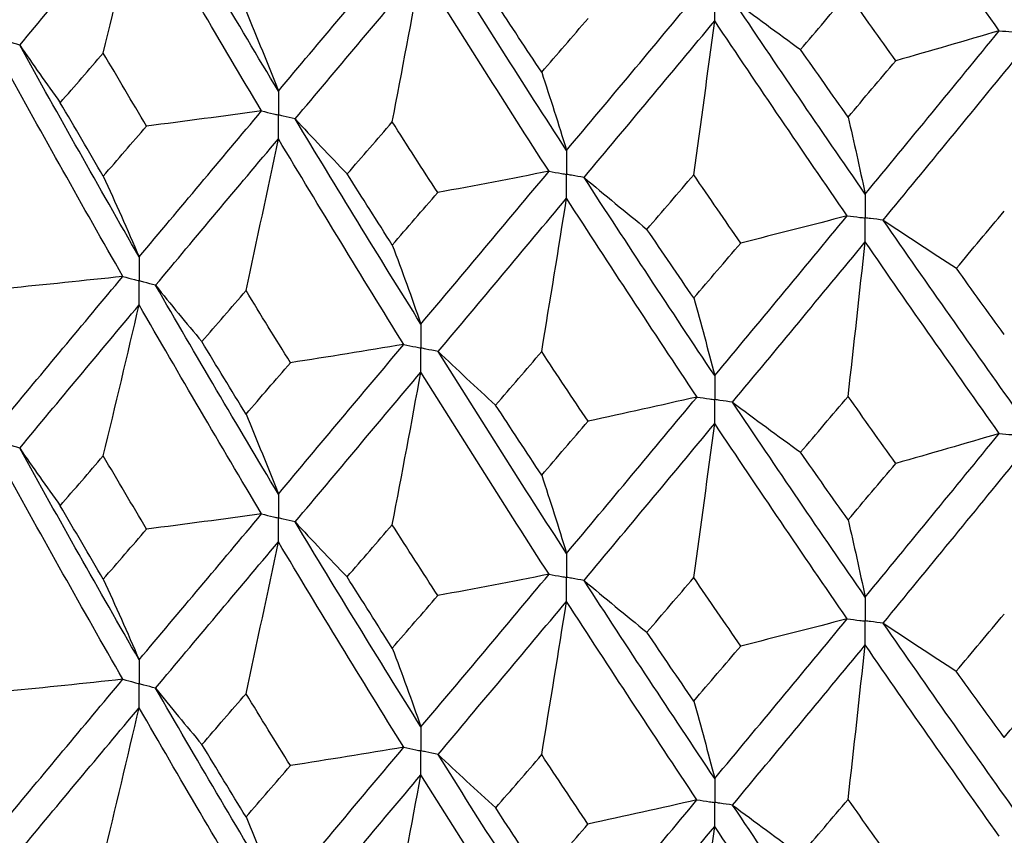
# Paper-space layout '_Trimetric' of a CAD drawing. Header units: millimetres. Extents: x -25 to 160, y -13 to 387.
# Tile 20 of 58: x -9.76 to -3.37, y 20.64 to 25.93. Entities that reach past the tile are written whole.
import ezdxf

# ---------------------------------------------------------------- set-up
doc = ezdxf.new("R2010")
doc.units = ezdxf.units.MM

psp = doc.layouts.new('_Trimetric')

# ---------------------------------------------------------------- linework, layer by layer
at = {"color": 7, "linetype": 'Continuous', "lineweight": 25}
for points in [[(-3.4012, 25.8561), (-3.6925, 26.2671), (-3.9828, 26.682), (-4.2714, 27.1)], [(-8.0806, 25.4649), (-8.3492, 25.912), (-8.615, 26.3628), (-8.8778, 26.8174)], [(-9.7595, 25.7625), (-9.5045, 26.0684), (-9.2459, 26.3775), (-8.984, 26.6906)], [(-9.2172, 25.7115), (-9.1379, 26.0378), (-9.0602, 26.3641), (-8.984, 26.6906)], [(-8.1893, 25.3357), (-8.4571, 25.7838), (-8.722, 26.2352), (-8.984, 26.6906)], [(-8.0806, 25.4649), (-7.8121, 25.7841), (-7.5405, 26.1069), (-7.2663, 26.4336)], [(-6.21, 25.0792), (-6.4901, 25.5115), (-6.7681, 25.9476), (-7.0437, 26.3877)], [(-7.9716, 25.2839), (-7.7023, 25.604), (-7.4301, 25.9274), (-7.1551, 26.255)], [(-7.3409, 25.2646), (-7.2778, 25.5947), (-7.2158, 25.9248), (-7.1551, 26.255)], [(-6.3234, 24.944), (-6.6029, 25.3773), (-6.8802, 25.814), (-7.1551, 26.255)], [(-6.21, 25.0792), (-5.93, 25.4131), (-5.6476, 25.7509), (-5.3631, 26.0927)], [(-4.6906, 25.7338), (-4.588, 25.8545), (-4.4853, 25.9756), (-4.3823, 26.0971)], [(-4.0729, 25.6614), (-4.1762, 25.8062), (-4.2793, 25.9514), (-4.3823, 26.0971)], [(-6.3713, 25.5863), (-6.4712, 25.7372), (-6.5709, 25.8886), (-6.6703, 26.0405)], [(-5.1325, 26.059), (-4.987, 25.95), (-4.8397, 25.8416), (-4.6906, 25.7338)], [(-4.2714, 24.7963), (-4.5599, 25.2132), (-4.847, 25.6341), (-5.1325, 26.059)], [(-8.2904, 25.982), (-8.2191, 25.8127), (-8.1492, 25.6404), (-8.0806, 25.4649)], [(-6.3713, 25.5863), (-6.2713, 25.7021), (-6.1711, 25.8184), (-6.0706, 25.9352)], [(-6.0964, 24.9042), (-5.8157, 25.2391), (-5.5329, 25.5775), (-5.2479, 25.9202)], [(-5.3842, 24.9211), (-5.3378, 25.2542), (-5.2924, 25.5872), (-5.2479, 25.9202)], [(-4.3882, 24.6549), (-4.6764, 25.0728), (-4.963, 25.4944), (-5.2479, 25.9202)], [(-4.2714, 24.7963), (-3.9829, 25.1456), (-3.6927, 25.4988), (-3.4012, 25.8561)], [(-3.4012, 25.8561), (-3.624, 25.7902), (-3.8479, 25.7253), (-4.0729, 25.6614)], [(-9.7595, 25.7625), (-9.6737, 25.6377), (-9.5858, 25.5133), (-9.4959, 25.3892)], [(-8.984, 24.3882), (-9.2459, 24.8437), (-9.5045, 25.302), (-9.7595, 25.7625)], [(-9.4959, 25.3892), (-9.4034, 25.4962), (-9.3105, 25.6036), (-9.2172, 25.7115)], [(-8.9362, 25.2371), (-9.0303, 25.3948), (-9.1239, 25.5529), (-9.2172, 25.7115)], [(-4.3823, 25.296), (-4.4852, 25.4414), (-4.588, 25.5874), (-4.6906, 25.7338)], [(-9.0898, 24.2616), (-9.3508, 24.718), (-9.6086, 25.1773), (-9.8627, 25.6386)], [(-4.3823, 25.296), (-4.2794, 25.4173), (-4.1762, 25.5391), (-4.0729, 25.6614)], [(-4.1544, 24.6275), (-3.8655, 24.9778), (-3.575, 25.3317), (-3.2832, 25.6899)], [(-6.3713, 25.5863), (-6.3165, 25.4204), (-6.2627, 25.2514), (-6.21, 25.0792)], [(-9.2172, 24.9122), (-9.3105, 25.0709), (-9.4034, 25.2299), (-9.4959, 25.3892)], [(-8.984, 24.3882), (-8.7221, 24.7013), (-8.457, 25.0174), (-8.1893, 25.3357)], [(-8.1893, 25.3357), (-8.4377, 25.3018), (-8.6867, 25.2689), (-8.9362, 25.2371)], [(-7.9716, 25.2839), (-7.861, 25.1644), (-7.7483, 25.0454), (-7.6337, 24.9269)], [(-7.1551, 23.9526), (-7.43, 24.3936), (-7.7024, 24.8376), (-7.9716, 25.2839)], [(-7.6337, 24.9269), (-7.5364, 25.0389), (-7.4388, 25.1515), (-7.3409, 25.2646)], [(-7.0463, 24.8057), (-7.1448, 24.9582), (-7.243, 25.1111), (-7.3409, 25.2646)], [(-4.3823, 25.296), (-4.3446, 25.1326), (-4.3076, 24.9661), (-4.2714, 24.7963)], [(-9.2172, 24.9122), (-9.1239, 25.0202), (-9.0303, 25.1285), (-8.9362, 25.2371)], [(-8.8778, 24.204), (-8.615, 24.518), (-8.3492, 24.835), (-8.0806, 25.1543)], [(-8.2904, 24.1695), (-8.2191, 24.4977), (-8.1492, 24.826), (-8.0806, 25.1543)], [(-7.2663, 23.8201), (-7.5405, 24.2621), (-7.8121, 24.707), (-8.0806, 25.1543)], [(-7.3409, 24.4652), (-7.4388, 24.6188), (-7.5364, 24.7727), (-7.6337, 24.9269)], [(-7.1551, 23.9526), (-6.8802, 24.2802), (-6.6028, 24.6109), (-6.3234, 24.944)], [(-6.3234, 24.944), (-6.5636, 24.8969), (-6.8046, 24.8508), (-7.0463, 24.8057)], [(-9.2172, 24.9122), (-9.1379, 24.7406), (-9.0602, 24.566), (-8.984, 24.3882)], [(-6.0964, 24.9042), (-5.9621, 24.7913), (-5.8259, 24.679), (-5.6879, 24.5673)], [(-5.2479, 23.6178), (-5.5328, 24.0437), (-5.8158, 24.4727), (-6.0964, 24.9042)], [(-5.6879, 24.5673), (-5.5869, 24.6847), (-5.4857, 24.8027), (-5.3842, 24.9211)], [(-5.0791, 24.4784), (-5.181, 24.6255), (-5.2827, 24.773), (-5.3842, 24.9211)], [(-7.3409, 24.4652), (-7.243, 24.5784), (-7.1448, 24.6919), (-7.0463, 24.8057)], [(-7.0437, 23.7743), (-6.7681, 24.1028), (-6.4901, 24.4344), (-6.21, 24.7686)], [(-6.3713, 23.7737), (-6.3165, 24.1053), (-6.2627, 24.437), (-6.21, 24.7686)], [(-5.3631, 23.4792), (-5.6475, 23.9061), (-5.93, 24.3361), (-6.21, 24.7686)], [(-3.6797, 24.3144), (-3.5761, 24.4374), (-3.4724, 24.5609), (-3.3684, 24.6849)], [(-5.2479, 23.6178), (-4.963, 23.9605), (-4.6763, 24.3064), (-4.3882, 24.6549)], [(-4.3882, 24.6549), (-4.6175, 24.5951), (-4.8478, 24.5363), (-5.0791, 24.4784)], [(-4.1544, 24.6275), (-3.9979, 24.5225), (-3.8397, 24.4181), (-3.6797, 24.3144)], [(-3.2832, 23.3875), (-3.575, 23.7978), (-3.8655, 24.2114), (-4.1544, 24.6275)], [(-5.3842, 24.1218), (-5.4857, 24.2699), (-5.5869, 24.4184), (-5.6879, 24.5673)], [(-5.3842, 24.1218), (-5.2827, 24.2403), (-5.181, 24.3592), (-5.0791, 24.4784)], [(-5.1325, 23.4456), (-4.8471, 23.7893), (-4.5599, 24.1362), (-4.2714, 24.4857)], [(-4.3823, 23.4835), (-4.3446, 23.8176), (-4.3077, 24.1516), (-4.2714, 24.4857)], [(-3.4012, 23.2427), (-3.6927, 23.654), (-3.9829, 24.0685), (-4.2714, 24.4857)], [(-7.3409, 24.4652), (-7.2778, 24.2976), (-7.2158, 24.1266), (-7.1551, 23.9526)], [(-3.3684, 23.8855), (-3.4724, 24.0281), (-3.5761, 24.1711), (-3.6797, 24.3144)], [(-9.8627, 23.3341), (-9.6085, 23.64), (-9.3507, 23.9494), (-9.0898, 24.2616)], [(-9.0898, 24.2616), (-9.3412, 24.2344), (-9.5931, 24.2083), (-9.8454, 24.1832)], [(-8.8778, 24.204), (-8.7795, 24.0817), (-8.6792, 23.9599), (-8.5769, 23.8385)], [(-8.0806, 22.8498), (-8.3493, 23.2978), (-8.6151, 23.7494), (-8.8778, 24.204)], [(-8.5769, 23.8385), (-8.4818, 23.9485), (-8.3863, 24.0588), (-8.2904, 24.1695)], [(-8.0018, 23.7015), (-8.0984, 23.8572), (-8.1946, 24.0132), (-8.2904, 24.1695)], [(-5.3842, 24.1218), (-5.3378, 23.957), (-5.2924, 23.789), (-5.2479, 23.6178)], [(-9.7596, 23.1472), (-9.5045, 23.4539), (-9.2458, 23.764), (-8.984, 24.0771)], [(-9.2172, 23.0975), (-9.1379, 23.4239), (-9.0602, 23.7505), (-8.984, 24.0771)], [(-8.1893, 22.7204), (-8.4571, 23.1692), (-8.7221, 23.6217), (-8.984, 24.0771)], [(-8.2904, 23.3679), (-8.3863, 23.5244), (-8.4818, 23.6813), (-8.5769, 23.8385)], [(-8.0806, 22.8498), (-7.812, 23.1698), (-7.5404, 23.4934), (-7.2663, 23.8201)], [(-7.2663, 23.8201), (-7.5108, 23.7795), (-7.756, 23.74), (-8.0018, 23.7015)], [(-7.0437, 23.7743), (-6.9212, 23.658), (-6.7967, 23.5422), (-6.6704, 23.427)], [(-6.21, 22.4641), (-6.4902, 22.8973), (-6.7682, 23.3342), (-7.0437, 23.7743)], [(-6.6704, 23.427), (-6.5709, 23.5422), (-6.4712, 23.6578), (-6.3713, 23.7737)], [(-6.0706, 23.3217), (-6.1711, 23.472), (-6.2713, 23.6227), (-6.3713, 23.7737)], [(-8.2904, 23.3679), (-8.1946, 23.4787), (-8.0984, 23.5899), (-8.0018, 23.7015)], [(-7.9717, 22.6686), (-7.7023, 22.9894), (-7.43, 23.3139), (-7.1551, 23.6415)], [(-7.3409, 22.6506), (-7.2778, 22.9808), (-7.2158, 23.3111), (-7.1551, 23.6415)], [(-6.3234, 22.3287), (-6.6029, 22.7627), (-6.8803, 23.2005), (-7.1551, 23.6415)], [(-6.21, 22.4641), (-5.9299, 22.7989), (-5.6474, 23.1375), (-5.3631, 23.4792)], [(-5.3631, 23.4792), (-5.598, 23.4257), (-5.8339, 23.3732), (-6.0706, 23.3217)], [(-4.6907, 23.1203), (-4.5881, 23.241), (-4.4853, 23.362), (-4.3823, 23.4835)], [(-4.0728, 23.0479), (-4.1762, 23.1927), (-4.2793, 23.3379), (-4.3823, 23.4835)], [(-6.3713, 22.9722), (-6.4712, 23.1234), (-6.5709, 23.275), (-6.6704, 23.427)], [(-5.1325, 23.4456), (-4.987, 23.3365), (-4.8397, 23.2281), (-4.6907, 23.1203)], [(-4.2714, 22.1812), (-4.56, 22.599), (-4.8472, 23.0207), (-5.1325, 23.4456)], [(-8.2904, 23.3679), (-8.2191, 23.1984), (-8.1492, 23.0256), (-8.0806, 22.8498)], [(-6.3713, 22.9722), (-6.2713, 23.0883), (-6.1711, 23.2048), (-6.0706, 23.3217)], [(-6.0965, 22.2889), (-5.8157, 22.6245), (-5.5327, 22.964), (-5.2479, 23.3067)], [(-5.3842, 22.3071), (-5.3379, 22.6403), (-5.2924, 22.9735), (-5.2479, 23.3067)], [(-4.3882, 22.0396), (-4.6764, 22.4583), (-4.9631, 22.8809), (-5.2479, 23.3067)], [(-4.2714, 22.1812), (-3.9828, 22.5313), (-3.6926, 22.8854), (-3.4012, 23.2427)], [(-3.4012, 23.2427), (-3.624, 23.1768), (-3.8479, 23.1118), (-4.0728, 23.0479)], [(-9.7596, 23.1472), (-9.6738, 23.0225), (-9.586, 22.8981), (-9.4962, 22.7741)], [(-8.984, 21.7738), (-9.2458, 22.2284), (-9.5043, 22.6857), (-9.7596, 23.1472)], [(-9.4962, 22.7741), (-9.4036, 22.8815), (-9.3106, 22.9893), (-9.2172, 23.0975)], [(-8.9359, 22.6219), (-9.0301, 22.78), (-9.1239, 22.9386), (-9.2172, 23.0975)], [(-4.3823, 22.6819), (-4.4853, 22.8276), (-4.5881, 22.9738), (-4.6907, 23.1203)], [(-4.1544, 22.0122), (-3.8655, 22.3632), (-3.5749, 22.7182), (-3.2832, 23.0764)], [(-9.0898, 21.6474), (-9.3508, 22.103), (-9.6083, 22.5609), (-9.8627, 23.0232)], [(-4.3823, 22.6819), (-4.2793, 22.8035), (-4.1761, 22.9255), (-4.0728, 23.0479)], [(-6.3713, 22.9722), (-6.3165, 22.806), (-6.2627, 22.6366), (-6.21, 22.4641)], [(-9.2172, 22.2968), (-9.3106, 22.4554), (-9.4036, 22.6145), (-9.4962, 22.7741)], [(-8.984, 21.7738), (-8.7222, 22.0861), (-8.4573, 22.4011), (-8.1893, 22.7204)], [(-8.1893, 22.7204), (-8.4376, 22.6865), (-8.6865, 22.6536), (-8.9359, 22.6219)], [(-7.9717, 22.6686), (-7.8611, 22.5491), (-7.7485, 22.4302), (-7.634, 22.3118)], [(-7.1551, 21.3382), (-7.4299, 21.7783), (-7.7021, 22.2212), (-7.9717, 22.6686)], [(-7.634, 22.3118), (-7.5366, 22.4243), (-7.4389, 22.5372), (-7.3409, 22.6506)], [(-7.046, 22.1905), (-7.1446, 22.3434), (-7.2429, 22.4968), (-7.3409, 22.6506)], [(-4.3823, 22.6819), (-4.3446, 22.5182), (-4.3076, 22.3513), (-4.2714, 22.1812)], [(-9.2172, 22.2968), (-9.1239, 22.4047), (-9.0301, 22.5131), (-8.9359, 22.6219)], [(-8.8778, 21.5898), (-8.6151, 21.903), (-8.3494, 22.2188), (-8.0806, 22.5389)], [(-8.2904, 21.554), (-8.2191, 21.8822), (-8.1492, 22.2105), (-8.0806, 22.5389)], [(-7.2663, 21.206), (-7.5404, 21.647), (-7.8118, 22.0907), (-8.0806, 22.5389)], [(-7.3409, 21.8498), (-7.4389, 22.0033), (-7.5366, 22.1573), (-7.634, 22.3118)], [(-7.1551, 21.3382), (-6.8803, 21.6649), (-6.6031, 21.9946), (-6.3234, 22.3287)], [(-6.3234, 22.3287), (-6.5635, 22.2816), (-6.8043, 22.2355), (-7.046, 22.1905)], [(-5.6882, 21.9522), (-5.5871, 22.07), (-5.4857, 22.1884), (-5.3842, 22.3071)], [(-5.0788, 21.8632), (-5.1808, 22.0107), (-5.2826, 22.1587), (-5.3842, 22.3071)], [(-9.2172, 22.2968), (-9.138, 22.1255), (-9.0602, 21.9513), (-8.984, 21.7738)], [(-6.0965, 22.2889), (-5.9622, 22.176), (-5.8261, 22.0638), (-5.6882, 21.9522)], [(-5.2479, 21.0034), (-5.5327, 21.4284), (-5.8155, 21.8564), (-6.0965, 22.2889)], [(-7.3409, 21.8498), (-7.2429, 21.9629), (-7.1446, 22.0765), (-7.046, 22.1905)], [(-7.0437, 21.16), (-6.7682, 21.4878), (-6.4904, 21.8182), (-6.21, 22.1531)], [(-6.3713, 21.1583), (-6.3165, 21.4899), (-6.2627, 21.8215), (-6.21, 22.1531)], [(-5.3632, 20.8651), (-5.6475, 21.2911), (-5.9297, 21.7198), (-6.21, 22.1531)], [(-3.6801, 21.6993), (-3.5763, 21.8227), (-3.4725, 21.9466), (-3.3684, 22.0709)], [(-5.2479, 21.0034), (-4.9631, 21.3453), (-4.6766, 21.6902), (-4.3882, 22.0396)], [(-4.3882, 22.0396), (-4.6174, 21.9798), (-4.8476, 21.921), (-5.0788, 21.8632)], [(-4.1544, 22.0122), (-3.998, 21.9072), (-3.8399, 21.8029), (-3.6801, 21.6993)], [(-3.2832, 20.7731), (-3.5748, 21.1826), (-3.8652, 21.5951), (-4.1544, 22.0122)], [(-5.3842, 21.5064), (-5.4857, 21.6545), (-5.5871, 21.8031), (-5.6882, 21.9522)], [(-5.3842, 21.5064), (-5.2826, 21.6248), (-5.1808, 21.7438), (-5.0788, 21.8632)], [(-5.1324, 20.8314), (-4.8472, 21.1743), (-4.5602, 21.5199), (-4.2714, 21.8702)], [(-4.3823, 20.868), (-4.3446, 21.2021), (-4.3076, 21.5362), (-4.2714, 21.8702)], [(-3.4013, 20.6285), (-3.6926, 21.0389), (-3.9826, 21.4522), (-4.2714, 21.8702)], [(-7.3409, 21.8498), (-7.2778, 21.6824), (-7.2158, 21.5119), (-7.1551, 21.3382)], [(-3.3684, 21.2701), (-3.4724, 21.4127), (-3.5763, 21.5557), (-3.6801, 21.6993)], [(-9.8627, 20.7207), (-9.6084, 21.0269), (-9.3506, 21.336), (-9.0898, 21.6474)], [(-9.0898, 21.6474), (-9.3413, 21.6202), (-9.5933, 21.5941), (-9.8457, 21.5691)], [(-3.3684, 21.2701), (-3.2644, 21.3941), (-3.1603, 21.5186), (-3.0559, 21.6437)], [(-8.8778, 21.5898), (-8.7794, 21.4675), (-8.679, 21.3456), (-8.5766, 21.2242)], [(-8.0806, 20.2363), (-8.3494, 20.6847), (-8.6152, 21.1361), (-8.8778, 21.5898)], [(-8.5766, 21.2242), (-8.4816, 21.3337), (-8.3862, 21.4436), (-8.2904, 21.554)], [(-8.0021, 21.0873), (-8.0986, 21.2425), (-8.1947, 21.398), (-8.2904, 21.554)], [(-5.3842, 21.5064), (-5.3379, 21.3419), (-5.2924, 21.1743), (-5.2479, 21.0034)], [(-9.7596, 20.5337), (-9.5043, 20.8407), (-9.2457, 21.1507), (-8.984, 21.4631)], [(-9.2172, 20.484), (-9.138, 20.8103), (-9.0602, 21.1366), (-8.984, 21.4631)], [(-8.1892, 20.1069), (-8.4572, 20.5561), (-8.7223, 21.0084), (-8.984, 21.4631)], [(-8.2904, 20.7545), (-8.3862, 20.9107), (-8.4816, 21.0673), (-8.5766, 21.2242)], [(-8.0806, 20.2363), (-7.8119, 20.5567), (-7.5403, 20.8801), (-7.2663, 21.206)], [(-7.2663, 21.206), (-7.5109, 21.1654), (-7.7562, 21.1258), (-8.0021, 21.0873)], [(-7.0437, 21.16), (-6.921, 21.0437), (-6.7965, 20.9279), (-6.67, 20.8126)], [(-6.21, 19.8506), (-6.4903, 20.2842), (-6.7683, 20.7209), (-7.0437, 21.16)], [(-6.67, 20.8126), (-6.5707, 20.9274), (-6.4712, 21.0426), (-6.3713, 21.1583)], [(-6.0709, 20.7075), (-6.1713, 20.8573), (-6.2714, 21.0075), (-6.3713, 21.1583)], [(-8.2904, 20.7545), (-8.1947, 20.8651), (-8.0986, 20.976), (-8.0021, 21.0873)], [(-7.9717, 20.0551), (-7.7022, 20.3763), (-7.4298, 20.7006), (-7.1551, 21.0274)], [(-7.3409, 20.0371), (-7.2778, 20.3672), (-7.2159, 20.6973), (-7.1551, 21.0274)], [(-6.3233, 19.7152), (-6.603, 20.1496), (-6.8804, 20.5873), (-7.1551, 21.0274)], [(-6.21, 19.8506), (-5.9298, 20.1858), (-5.6473, 20.5241), (-5.3632, 20.8651)], [(-5.3632, 20.8651), (-5.5982, 20.8115), (-5.8341, 20.759), (-6.0709, 20.7075)], [(-4.6903, 20.506), (-4.5878, 20.6262), (-4.4852, 20.7468), (-4.3823, 20.868)], [(-4.0732, 20.4337), (-4.1764, 20.578), (-4.2794, 20.7227), (-4.3823, 20.868)], [(-6.3713, 20.3587), (-6.4711, 20.5097), (-6.5707, 20.661), (-6.67, 20.8126)], [(-5.1324, 20.8314), (-4.9869, 20.7223), (-4.8395, 20.6138), (-4.6903, 20.506)], [(-4.2714, 19.5677), (-4.5601, 19.9859), (-4.8473, 20.4073), (-5.1324, 20.8314)], [(-8.2904, 20.7545), (-8.2191, 20.5849), (-8.1492, 20.4122), (-8.0806, 20.2363)], [(-6.3713, 20.3587), (-6.2714, 20.4746), (-6.1713, 20.5909), (-6.0709, 20.7075)], [(-6.0965, 19.6753), (-5.8156, 20.0114), (-5.5326, 20.3507), (-5.2479, 20.6927)], [(-5.3842, 19.6936), (-5.3379, 20.0267), (-5.2924, 20.3597), (-5.2479, 20.6927)], [(-4.3882, 19.426), (-4.6765, 19.8452), (-4.9632, 20.2676), (-5.2479, 20.6927)]]:
    psp.add_open_spline(points, degree=3, dxfattribs=at)
for points, knots in [([(-5.2479, 25.9202), (-5.2479, 25.9621), (-5.2479, 26.0041), (-5.2479, 26.046), (-5.2479, 26.0559), (-5.2479, 26.0659), (-5.2479, 26.0758)], [0, 0, 0, 0, 0.0001467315, 0.0001467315, 0.0001467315, 0.0001814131, 0.0001814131, 0.0001814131, 0.0001814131]), ([(-3.4012, 25.8561), (-3.3733, 25.8536), (-3.3453, 25.8511), (-3.3173, 25.8486), (-3.3059, 25.8475), (-3.2945, 25.8465), (-3.2832, 25.8455)], [0, 0, 0, 0, 0.0000851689, 0.0000851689, 0.0000851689, 0.0001198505, 0.0001198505, 0.0001198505, 0.0001198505]), ([(-9.7595, 25.7625), (-9.784, 25.7699), (-9.8084, 25.7774), (-9.8328, 25.7849), (-9.8427, 25.788), (-9.8527, 25.791), (-9.8626, 25.794)], [0, 0, 0, 0, 0.0000852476, 0.0000852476, 0.0000852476, 0.0001199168, 0.0001199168, 0.0001199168, 0.0001199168]), ([(-8.0806, 25.4649), (-8.0806, 25.4231), (-8.0806, 25.3813), (-8.0806, 25.3394), (-8.0806, 25.3295), (-8.0806, 25.3196), (-8.0806, 25.3097)], [0, 0, 0, 0, 0.000146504, 0.000146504, 0.000146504, 0.0001811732, 0.0001811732, 0.0001811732, 0.0001811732]), ([(-8.1893, 25.3357), (-8.1636, 25.3296), (-8.1378, 25.3234), (-8.112, 25.3172), (-8.1015, 25.3147), (-8.091, 25.3122), (-8.0806, 25.3097)], [0, 0, 0, 0, 0.0000852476, 0.0000852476, 0.0000852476, 0.0001199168, 0.0001199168, 0.0001199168, 0.0001199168]), ([(-7.9716, 25.2839), (-7.9975, 25.29), (-8.0233, 25.2961), (-8.0491, 25.3022), (-8.0596, 25.3047), (-8.0701, 25.3072), (-8.0806, 25.3097)], [0, 0, 0, 0, 0.0000852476, 0.0000852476, 0.0000852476, 0.0001199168, 0.0001199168, 0.0001199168, 0.0001199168]), ([(-8.0806, 25.1543), (-8.0806, 25.1962), (-8.0806, 25.2381), (-8.0806, 25.28), (-8.0806, 25.2899), (-8.0806, 25.2998), (-8.0806, 25.3097)], [0, 0, 0, 0, 0.0001465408, 0.0001465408, 0.0001465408, 0.0001812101, 0.0001812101, 0.0001812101, 0.0001812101]), ([(-6.21, 25.0792), (-6.21, 25.0374), (-6.21, 24.9956), (-6.21, 24.9537), (-6.21, 24.9438), (-6.21, 24.9339), (-6.21, 24.924)], [0, 0, 0, 0, 0.000146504, 0.000146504, 0.000146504, 0.0001811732, 0.0001811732, 0.0001811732, 0.0001811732]), ([(-6.3234, 24.944), (-6.2966, 24.9392), (-6.2697, 24.9345), (-6.2428, 24.9298), (-6.2319, 24.9278), (-6.2209, 24.9259), (-6.21, 24.924)], [0, 0, 0, 0, 0.0000852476, 0.0000852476, 0.0000852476, 0.0001199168, 0.0001199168, 0.0001199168, 0.0001199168]), ([(-6.0964, 24.9042), (-6.1233, 24.9088), (-6.1502, 24.9135), (-6.1772, 24.9182), (-6.1881, 24.9202), (-6.199, 24.9221), (-6.21, 24.924)], [0, 0, 0, 0, 0.0000852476, 0.0000852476, 0.0000852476, 0.0001199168, 0.0001199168, 0.0001199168, 0.0001199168]), ([(-6.21, 24.7686), (-6.21, 24.8105), (-6.21, 24.8524), (-6.21, 24.8943), (-6.21, 24.9042), (-6.21, 24.9141), (-6.21, 24.924)], [0, 0, 0, 0, 0.0001465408, 0.0001465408, 0.0001465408, 0.0001812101, 0.0001812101, 0.0001812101, 0.0001812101]), ([(-4.2714, 24.7963), (-4.2714, 24.7545), (-4.2714, 24.7126), (-4.2714, 24.6708), (-4.2714, 24.6609), (-4.2714, 24.651), (-4.2714, 24.6411)], [0, 0, 0, 0, 0.000146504, 0.000146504, 0.000146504, 0.0001811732, 0.0001811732, 0.0001811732, 0.0001811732]), ([(-4.3882, 24.6549), (-4.3606, 24.6516), (-4.3329, 24.6483), (-4.3052, 24.6451), (-4.2939, 24.6437), (-4.2826, 24.6424), (-4.2714, 24.6411)], [0, 0, 0, 0, 0.0000852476, 0.0000852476, 0.0000852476, 0.0001199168, 0.0001199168, 0.0001199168, 0.0001199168]), ([(-4.1544, 24.6275), (-4.1821, 24.6307), (-4.2098, 24.6339), (-4.2376, 24.6371), (-4.2488, 24.6384), (-4.2601, 24.6398), (-4.2714, 24.6411)], [0, 0, 0, 0, 0.0000852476, 0.0000852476, 0.0000852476, 0.0001199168, 0.0001199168, 0.0001199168, 0.0001199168]), ([(-4.2714, 24.4857), (-4.2714, 24.5276), (-4.2714, 24.5695), (-4.2714, 24.6114), (-4.2714, 24.6213), (-4.2714, 24.6312), (-4.2714, 24.6411)], [0, 0, 0, 0, 0.0001465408, 0.0001465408, 0.0001465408, 0.0001812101, 0.0001812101, 0.0001812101, 0.0001812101]), ([(-8.984, 24.3882), (-8.9839, 24.3463), (-8.9839, 24.3044), (-8.9839, 24.2625), (-8.9839, 24.2525), (-8.9839, 24.2426), (-8.9839, 24.2327)], [0, 0, 0, 0, 0.0001467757, 0.0001467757, 0.0001467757, 0.0001814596, 0.0001814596, 0.0001814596, 0.0001814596]), ([(-9.0898, 24.2616), (-9.0647, 24.2548), (-9.0396, 24.2479), (-9.0146, 24.2411), (-9.0043, 24.2383), (-8.9941, 24.2355), (-8.9839, 24.2327)], [0, 0, 0, 0, 0.0000851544, 0.0000851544, 0.0000851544, 0.0001198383, 0.0001198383, 0.0001198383, 0.0001198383]), ([(-8.984, 24.0771), (-8.9839, 24.1191), (-8.9839, 24.161), (-8.9839, 24.203), (-8.9839, 24.2129), (-8.9839, 24.2228), (-8.9839, 24.2327)], [0, 0, 0, 0, 0.0001467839, 0.0001467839, 0.0001467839, 0.0001814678, 0.0001814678, 0.0001814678, 0.0001814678]), ([(-8.8778, 24.204), (-8.903, 24.2108), (-8.9281, 24.2176), (-8.9532, 24.2244), (-8.9634, 24.2272), (-8.9737, 24.2299), (-8.9839, 24.2327)], [0, 0, 0, 0, 0.0000851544, 0.0000851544, 0.0000851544, 0.0001198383, 0.0001198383, 0.0001198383, 0.0001198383]), ([(-7.1551, 23.9526), (-7.1551, 23.9107), (-7.1551, 23.8688), (-7.1551, 23.8268), (-7.1551, 23.8169), (-7.1551, 23.807), (-7.1551, 23.7971)], [0, 0, 0, 0, 0.0001467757, 0.0001467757, 0.0001467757, 0.0001814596, 0.0001814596, 0.0001814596, 0.0001814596]), ([(-7.2663, 23.8201), (-7.2399, 23.8147), (-7.2136, 23.8092), (-7.1873, 23.8038), (-7.1765, 23.8015), (-7.1658, 23.7993), (-7.1551, 23.7971)], [0, 0, 0, 0, 0.0000851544, 0.0000851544, 0.0000851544, 0.0001198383, 0.0001198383, 0.0001198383, 0.0001198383]), ([(-7.0437, 23.7743), (-7.0701, 23.7796), (-7.0965, 23.7851), (-7.1229, 23.7905), (-7.1336, 23.7927), (-7.1443, 23.7949), (-7.1551, 23.7971)], [0, 0, 0, 0, 0.0000851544, 0.0000851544, 0.0000851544, 0.0001198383, 0.0001198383, 0.0001198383, 0.0001198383]), ([(-7.1551, 23.6415), (-7.1551, 23.6835), (-7.1551, 23.7254), (-7.1551, 23.7674), (-7.1551, 23.7773), (-7.1551, 23.7872), (-7.1551, 23.7971)], [0, 0, 0, 0, 0.0001467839, 0.0001467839, 0.0001467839, 0.0001814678, 0.0001814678, 0.0001814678, 0.0001814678]), ([(-5.2479, 23.6178), (-5.2479, 23.5759), (-5.2479, 23.534), (-5.2479, 23.4921), (-5.2479, 23.4821), (-5.2479, 23.4722), (-5.2479, 23.4623)], [0, 0, 0, 0, 0.0001467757, 0.0001467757, 0.0001467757, 0.0001814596, 0.0001814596, 0.0001814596, 0.0001814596]), ([(-5.3631, 23.4792), (-5.3358, 23.4752), (-5.3085, 23.4712), (-5.2812, 23.4672), (-5.2701, 23.4656), (-5.259, 23.4639), (-5.2479, 23.4623)], [0, 0, 0, 0, 0.0000851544, 0.0000851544, 0.0000851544, 0.0001198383, 0.0001198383, 0.0001198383, 0.0001198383]), ([(-5.1325, 23.4456), (-5.1598, 23.4495), (-5.1872, 23.4535), (-5.2145, 23.4575), (-5.2256, 23.4591), (-5.2367, 23.4607), (-5.2479, 23.4623)], [0, 0, 0, 0, 0.0000851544, 0.0000851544, 0.0000851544, 0.0001198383, 0.0001198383, 0.0001198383, 0.0001198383]), ([(-5.2479, 23.3067), (-5.2479, 23.3487), (-5.2479, 23.3906), (-5.2479, 23.4326), (-5.2479, 23.4425), (-5.2479, 23.4524), (-5.2479, 23.4623)], [0, 0, 0, 0, 0.0001467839, 0.0001467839, 0.0001467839, 0.0001814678, 0.0001814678, 0.0001814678, 0.0001814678]), ([(-3.4012, 23.2427), (-3.3733, 23.2401), (-3.3453, 23.2376), (-3.3173, 23.2351), (-3.3059, 23.2341), (-3.2945, 23.2331), (-3.2832, 23.2321)], [0, 0, 0, 0, 0.0000851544, 0.0000851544, 0.0000851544, 0.0001198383, 0.0001198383, 0.0001198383, 0.0001198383]), ([(-9.7596, 23.1472), (-9.784, 23.1546), (-9.8084, 23.1621), (-9.8328, 23.1696), (-9.8427, 23.1726), (-9.8527, 23.1757), (-9.8626, 23.1787)], [0, 0, 0, 0, 0.0000851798, 0.0000851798, 0.0000851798, 0.0001198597, 0.0001198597, 0.0001198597, 0.0001198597]), ([(-8.0806, 22.8498), (-8.0806, 22.8079), (-8.0806, 22.7661), (-8.0806, 22.7241), (-8.0806, 22.7142), (-8.0806, 22.7043), (-8.0806, 22.6944)], [0, 0, 0, 0, 0.0001467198, 0.0001467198, 0.0001467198, 0.0001813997, 0.0001813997, 0.0001813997, 0.0001813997]), ([(-8.1893, 22.7204), (-8.1635, 22.7142), (-8.1378, 22.7081), (-8.112, 22.7019), (-8.1015, 22.6994), (-8.091, 22.6969), (-8.0806, 22.6944)], [0, 0, 0, 0, 0.0000851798, 0.0000851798, 0.0000851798, 0.0001198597, 0.0001198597, 0.0001198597, 0.0001198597]), ([(-7.9717, 22.6686), (-7.9975, 22.6747), (-8.0233, 22.6808), (-8.0491, 22.6869), (-8.0596, 22.6894), (-8.0701, 22.6919), (-8.0806, 22.6944)], [0, 0, 0, 0, 0.0000851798, 0.0000851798, 0.0000851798, 0.0001198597, 0.0001198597, 0.0001198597, 0.0001198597]), ([(-8.0806, 22.5389), (-8.0806, 22.5808), (-8.0806, 22.6228), (-8.0806, 22.6647), (-8.0806, 22.6746), (-8.0806, 22.6845), (-8.0806, 22.6944)], [0, 0, 0, 0, 0.0001466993, 0.0001466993, 0.0001466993, 0.0001813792, 0.0001813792, 0.0001813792, 0.0001813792]), ([(-6.21, 22.4641), (-6.21, 22.4222), (-6.21, 22.3803), (-6.21, 22.3384), (-6.21, 22.3285), (-6.21, 22.3186), (-6.21, 22.3087)], [0, 0, 0, 0, 0.0001467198, 0.0001467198, 0.0001467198, 0.0001813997, 0.0001813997, 0.0001813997, 0.0001813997]), ([(-6.3234, 22.3287), (-6.2965, 22.3239), (-6.2697, 22.3192), (-6.2428, 22.3145), (-6.2319, 22.3125), (-6.2209, 22.3106), (-6.21, 22.3087)], [0, 0, 0, 0, 0.0000851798, 0.0000851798, 0.0000851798, 0.0001198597, 0.0001198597, 0.0001198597, 0.0001198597]), ([(-6.0965, 22.2889), (-6.1234, 22.2935), (-6.1503, 22.2982), (-6.1771, 22.3029), (-6.1881, 22.3048), (-6.199, 22.3068), (-6.21, 22.3087)], [0, 0, 0, 0, 0.0000851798, 0.0000851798, 0.0000851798, 0.0001198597, 0.0001198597, 0.0001198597, 0.0001198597]), ([(-6.21, 22.1531), (-6.21, 22.1951), (-6.21, 22.237), (-6.21, 22.279), (-6.21, 22.2889), (-6.21, 22.2988), (-6.21, 22.3087)], [0, 0, 0, 0, 0.0001466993, 0.0001466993, 0.0001466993, 0.0001813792, 0.0001813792, 0.0001813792, 0.0001813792]), ([(-4.2714, 22.1812), (-4.2714, 22.1393), (-4.2714, 22.0974), (-4.2714, 22.0555), (-4.2714, 22.0456), (-4.2714, 22.0357), (-4.2714, 22.0258)], [0, 0, 0, 0, 0.0001467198, 0.0001467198, 0.0001467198, 0.0001813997, 0.0001813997, 0.0001813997, 0.0001813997]), ([(-4.3882, 22.0396), (-4.3605, 22.0363), (-4.3329, 22.033), (-4.3052, 22.0297), (-4.2939, 22.0284), (-4.2826, 22.0271), (-4.2714, 22.0258)], [0, 0, 0, 0, 0.0000851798, 0.0000851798, 0.0000851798, 0.0001198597, 0.0001198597, 0.0001198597, 0.0001198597]), ([(-4.1544, 22.0122), (-4.1822, 22.0154), (-4.2099, 22.0186), (-4.2375, 22.0218), (-4.2488, 22.0231), (-4.2601, 22.0245), (-4.2714, 22.0258)], [0, 0, 0, 0, 0.0000851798, 0.0000851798, 0.0000851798, 0.0001198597, 0.0001198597, 0.0001198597, 0.0001198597]), ([(-4.2714, 21.8702), (-4.2714, 21.9122), (-4.2714, 21.9541), (-4.2714, 21.996), (-4.2714, 22.006), (-4.2714, 22.0159), (-4.2714, 22.0258)], [0, 0, 0, 0, 0.0001466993, 0.0001466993, 0.0001466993, 0.0001813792, 0.0001813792, 0.0001813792, 0.0001813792]), ([(-8.984, 21.7738), (-8.9839, 21.732), (-8.9839, 21.6901), (-8.9839, 21.6483), (-8.9839, 21.6383), (-8.9839, 21.6284), (-8.9839, 21.6185)], [0, 0, 0, 0, 0.0001465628, 0.0001465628, 0.0001465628, 0.0001812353, 0.0001812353, 0.0001812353, 0.0001812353]), ([(-9.0898, 21.6474), (-9.0648, 21.6406), (-9.0397, 21.6337), (-9.0145, 21.6269), (-9.0043, 21.6241), (-8.9941, 21.6213), (-8.9839, 21.6185)], [0, 0, 0, 0, 0.000085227, 0.000085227, 0.000085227, 0.0001198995, 0.0001198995, 0.0001198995, 0.0001198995]), ([(-8.984, 21.4631), (-8.9839, 21.505), (-8.9839, 21.5469), (-8.9839, 21.5888), (-8.9839, 21.5987), (-8.9839, 21.6086), (-8.9839, 21.6185)], [0, 0, 0, 0, 0.0001465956, 0.0001465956, 0.0001465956, 0.0001812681, 0.0001812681, 0.0001812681, 0.0001812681]), ([(-8.8778, 21.5898), (-8.9029, 21.5966), (-8.9281, 21.6034), (-8.9532, 21.6102), (-8.9634, 21.613), (-8.9737, 21.6158), (-8.9839, 21.6185)], [0, 0, 0, 0, 0.000085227, 0.000085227, 0.000085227, 0.0001198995, 0.0001198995, 0.0001198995, 0.0001198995]), ([(-7.1551, 21.3382), (-7.1551, 21.2963), (-7.1551, 21.2545), (-7.1551, 21.2126), (-7.1551, 21.2027), (-7.1551, 21.1928), (-7.1551, 21.1829)], [0, 0, 0, 0, 0.0001465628, 0.0001465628, 0.0001465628, 0.0001812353, 0.0001812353, 0.0001812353, 0.0001812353]), ([(-7.2663, 21.206), (-7.24, 21.2005), (-7.2136, 21.195), (-7.1873, 21.1896), (-7.1765, 21.1873), (-7.1658, 21.1851), (-7.1551, 21.1829)], [0, 0, 0, 0, 0.000085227, 0.000085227, 0.000085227, 0.0001198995, 0.0001198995, 0.0001198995, 0.0001198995]), ([(-7.0437, 21.16), (-7.0701, 21.1654), (-7.0965, 21.1709), (-7.1229, 21.1763), (-7.1336, 21.1785), (-7.1443, 21.1807), (-7.1551, 21.1829)], [0, 0, 0, 0, 0.000085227, 0.000085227, 0.000085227, 0.0001198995, 0.0001198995, 0.0001198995, 0.0001198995]), ([(-7.1551, 21.0274), (-7.1551, 21.0694), (-7.1551, 21.1113), (-7.1551, 21.1532), (-7.1551, 21.1631), (-7.1551, 21.173), (-7.1551, 21.1829)], [0, 0, 0, 0, 0.0001465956, 0.0001465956, 0.0001465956, 0.0001812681, 0.0001812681, 0.0001812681, 0.0001812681]), ([(-5.2479, 21.0034), (-5.2479, 20.9616), (-5.2479, 20.9197), (-5.2479, 20.8778), (-5.2479, 20.8679), (-5.2479, 20.858), (-5.2479, 20.8481)], [0, 0, 0, 0, 0.0001465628, 0.0001465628, 0.0001465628, 0.0001812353, 0.0001812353, 0.0001812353, 0.0001812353]), ([(-5.3632, 20.8651), (-5.3359, 20.861), (-5.3085, 20.857), (-5.2812, 20.853), (-5.2701, 20.8514), (-5.259, 20.8498), (-5.2479, 20.8481)], [0, 0, 0, 0, 0.000085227, 0.000085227, 0.000085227, 0.0001198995, 0.0001198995, 0.0001198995, 0.0001198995]), ([(-5.1324, 20.8314), (-5.1598, 20.8353), (-5.1872, 20.8393), (-5.2145, 20.8433), (-5.2256, 20.8449), (-5.2367, 20.8465), (-5.2479, 20.8481)], [0, 0, 0, 0, 0.000085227, 0.000085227, 0.000085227, 0.0001198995, 0.0001198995, 0.0001198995, 0.0001198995]), ([(-5.2479, 20.6927), (-5.2479, 20.7346), (-5.2479, 20.7765), (-5.2479, 20.8184), (-5.2479, 20.8283), (-5.2479, 20.8382), (-5.2479, 20.8481)], [0, 0, 0, 0, 0.0001465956, 0.0001465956, 0.0001465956, 0.0001812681, 0.0001812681, 0.0001812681, 0.0001812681])]:
    psp.add_open_spline(points, degree=3, knots=knots, dxfattribs=at)

doc.saveas('drawing.dxf')
